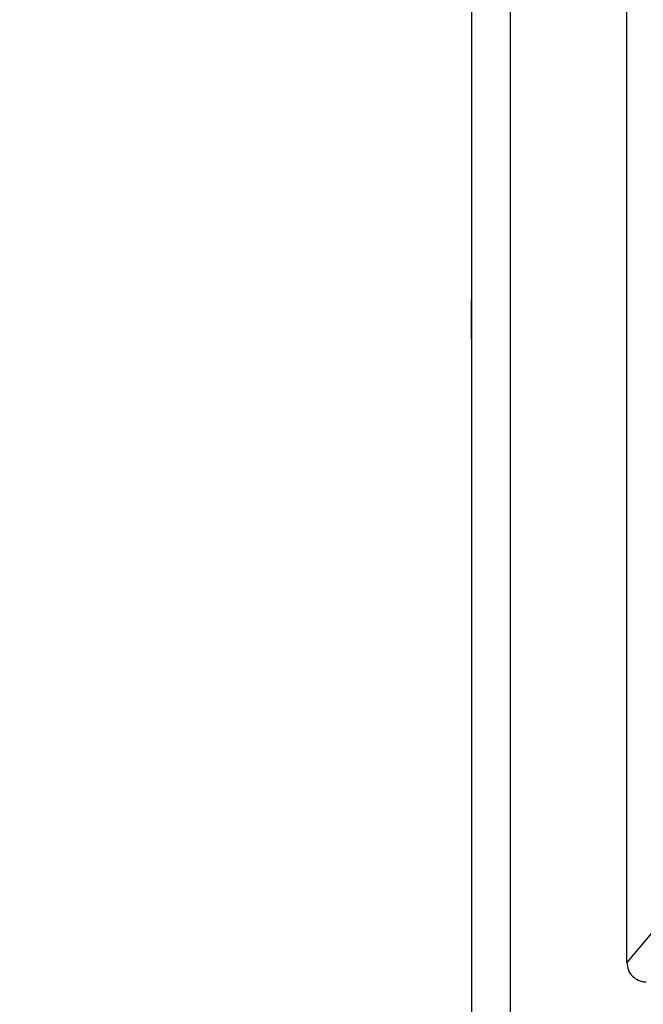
# Model space of a CAD drawing. Header units: inches. Extents: x 144.9 to 238.4, y 214.8 to 247.7.
# Tile 161 of 256: x 183.1695 to 183.209, y 224.699 to 224.7614. Entities that reach past the tile are written whole.
import ezdxf

# ---------------------------------------------------------------- set-up
doc = ezdxf.new("R2010")
doc.units = ezdxf.units.IN
doc.header["$LTSCALE"] = 0.25
doc.header["$MEASUREMENT"] = 0
doc.layers.add('ANNOTATIONS', color=1, linetype='Continuous')
doc.layers.add('MOTOR RH', color=7, linetype='Continuous')
doc.styles.add('ARIAL', font='arial.ttf', dxfattribs={"height": 0.09375})
doc.dimstyles.new('STANDARD$0', dxfattribs={"dimtxt": 0.09375, "dimasz": 0.09375, "dimexe": 0.03125, "dimexo": 0.046875, "dimgap": 0.09, "dimtad": 0, "dimtih": 1, "dimtoh": 1, "dimdec": 4, "dimzin": 0, "dimdsep": 46, "dimtxsty": 'ARIAL', "dimcen": 0.09, "dimadec": 0, "dimazin": 0, "dimtfac": 1, "dimtdec": 4, "dimtofl": 0, "dimtmove": 0, "dimatfit": 1, "dimfxl": 1, "dimtolj": 1, "dimtzin": 0, "dimarcsym": 0})

# ---------------------------------------------------------------- blocks, each defined once
blk = doc.blocks.new('*D49')
at = {"layer": 'ANNOTATIONS', "color": 0, "lineweight": -2, "transparency": 16777216}
for p, q in [((182.6900893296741, 223.8493624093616), (182.6900893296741, 225.9990556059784)), ((183.8307143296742, 224.9900478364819), (183.8307143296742, 225.9990556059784)), ((182.7838393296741, 225.9678056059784), (182.9752918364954, 225.9678056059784)), ((183.7369643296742, 225.9678056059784), (183.5455118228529, 225.9678056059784))]:
    blk.add_line(p, q, dxfattribs=at)
at = {"layer": 'ANNOTATIONS', "color": 0, "transparency": 16777216}
for points in [[(182.7838393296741, 225.9834306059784), (182.7838393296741, 225.9521806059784), (182.6900893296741, 225.9678056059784)], [(183.7369643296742, 225.9834306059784), (183.7369643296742, 225.9521806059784), (183.8307143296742, 225.9678056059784)]]:
    blk.add_solid(points, dxfattribs=at)
at = {"layer": 'defpoints', "color": 0, "transparency": 16777216}
for p in [(182.6900893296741, 225.9678056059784), (183.8307143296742, 224.9431728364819), (182.6900893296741, 223.8024874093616)]:
    blk.add_point(p, dxfattribs=at)
at = {"layer": 'ANNOTATIONS', "color": 0, "transparency": 16777216, "insert": (183.2604018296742, 225.9678056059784), "char_height": 0.09375, "attachment_point": 5, "style": 'ARIAL'}
blk.add_mtext('\\A1;18 5/8"', dxfattribs=at)
blk = doc.blocks.new('*D51')
at = {"layer": 'ANNOTATIONS', "color": 0, "lineweight": -2, "transparency": 16777216}
for p, q in [((182.6900893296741, 223.8493624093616), (182.6900893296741, 226.3654182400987)), ((184.1636564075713, 225.1127240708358), (184.1636564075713, 226.3654182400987)), ((182.7838393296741, 226.3341682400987), (183.2225311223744, 226.3341682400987)), ((184.0699064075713, 226.3341682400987), (183.631214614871, 226.3341682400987))]:
    blk.add_line(p, q, dxfattribs=at)
at = {"layer": 'ANNOTATIONS', "color": 0, "transparency": 16777216}
for points in [[(182.7838393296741, 226.3497932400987), (182.7838393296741, 226.3185432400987), (182.6900893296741, 226.3341682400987)], [(184.0699064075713, 226.3497932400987), (184.0699064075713, 226.3185432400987), (184.1636564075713, 226.3341682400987)]]:
    blk.add_solid(points, dxfattribs=at)
at = {"layer": 'defpoints', "color": 0, "transparency": 16777216}
for p in [(182.6900893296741, 226.3341682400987), (184.1636564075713, 225.0658490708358), (182.6900893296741, 223.8024874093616)]:
    blk.add_point(p, dxfattribs=at)
at = {"layer": 'ANNOTATIONS', "color": 0, "transparency": 16777216, "insert": (183.4268728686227, 226.3341682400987), "char_height": 0.09375, "attachment_point": 5, "style": 'ARIAL'}
blk.add_mtext('\\A1;24""', dxfattribs=at)

msp = doc.modelspace()

# ---------------------------------------------------------------- linework, layer by layer
at = {"layer": 'MOTOR RH'}
for p, q in [((183.2005777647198, 225.2836161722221), (183.2005777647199, 224.6938563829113)), ((183.1981171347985, 224.8628443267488), (183.1981171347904, 224.6906043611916)), ((183.2079596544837, 224.701676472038), (183.2079596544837, 224.8628443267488)), ((183.2101923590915, 224.704322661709), (183.2079596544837, 224.701676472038))]:
    msp.add_line(p, q, dxfattribs=at)
for points, knots in [([(183.1981171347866, 224.8079863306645), (183.1981171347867, 224.8021140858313), (183.198117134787, 224.7903330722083), (183.1981171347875, 224.7757358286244), (183.198117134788, 224.7642210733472), (183.1981171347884, 224.7589900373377), (183.1981171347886, 224.7567297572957)], [0, 0, 0, 0, 0.2646892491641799, 0.5310248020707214, 0.7973603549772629, 1, 1, 1, 1]), ([(183.1981171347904, 224.7411747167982), (183.1981171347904, 224.741495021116), (183.1981171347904, 224.7421380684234), (183.1981171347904, 224.742951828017), (183.1981171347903, 224.7435216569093), (183.1981171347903, 224.7435967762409), (183.1981171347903, 224.7436342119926)], [0, 0, 0, 0, 0.2489142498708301, 0.4997236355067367, 0.7506870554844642, 1, 1, 1, 1]), ([(183.2079596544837, 224.701676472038), (183.2079800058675, 224.7015085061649), (183.2080189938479, 224.7011867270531), (183.2082975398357, 224.7007904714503), (183.2086195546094, 224.7005687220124), (183.2089261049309, 224.7004630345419), (183.2090999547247, 224.7004523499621), (183.2091889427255, 224.7004468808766)], [0, 0, 0, 0, 0.260582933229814, 0.4992094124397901, 0.7291615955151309, 0.8613667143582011, 1, 1, 1, 1])]:
    msp.add_open_spline(points, degree=3, knots=knots, dxfattribs=at)
msp.add_open_spline([(183.1981171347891, 224.7496045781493), (183.1981171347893, 224.7478818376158), (183.1981171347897, 224.7444363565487), (183.1981171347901, 224.7439015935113), (183.1981171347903, 224.7436342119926)], degree=3, dxfattribs=at)

# ---------------------------------------------------------------- dimensions: what is measured, and where the dimension line sits
at = {"layer": 'ANNOTATIONS'}
for base, p1, text, picture, middle in [((182.6900893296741, 226.3341682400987), (184.1636564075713, 225.0658490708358), '24""', '*D51', (183.4268728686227, 226.3341682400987)), ((182.6900893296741, 225.9678056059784), (183.8307143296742, 224.9431728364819), '18 5/8"', '*D49', (183.2604018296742, 225.9678056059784))]:
    dim = msp.add_linear_dim(base=base, p1=p1, p2=(182.6900893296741, 223.8024874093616), text=text, dimstyle='STANDARD$0', dxfattribs=at)
    dim.commit()
    dim.dimension.update_dxf_attribs({"geometry": picture, "text_midpoint": middle, "dimtype": 160})

doc.saveas('drawing.dxf')
